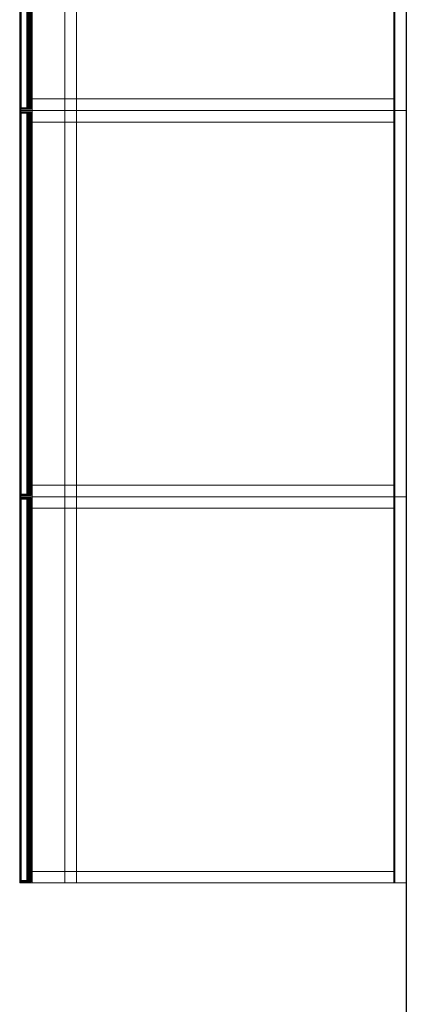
# Model space of a CAD drawing. Header units: metres. Extents: x 391.1 to 427.5, y 12.8 to 28.4.
# Tile 74 of 195: x 406.3 to 406.9, y 20.1 to 21.7. Entities that reach past the tile are written whole.
import ezdxf

# ---------------------------------------------------------------- set-up
doc = ezdxf.new("R2010")
doc.units = ezdxf.units.M
for name, color, linetype, lineweight in [('02_MOBILIARIO', 7, 'Continuous', 18), ('A-DETL-____-MBND', 7, 'Continuous', 18), ('A-WALL-____-MCUT', 7, 'Continuous', 25), ('A-WALL-____-OTLN', 7, 'Continuous', 25)]:
    doc.layers.add(name, color=color, linetype=linetype, lineweight=lineweight)

# ---------------------------------------------------------------- blocks, each defined once
blk = doc.blocks.new('Family - Taulells_PA-152075-03_ELEC_P0A')
at = {"layer": 'A-DETL-____-MBND', "color": 253, "true_color": 0xaaaaaa}
for p, q in [((0, 0.6), (0, 0)), ((0, 0), (0, 0.6)), ((0, 0), (0, 0.6)), ((0, 0.6), (0, 0.6)), ((0.0001, 0.6), (0, 0.6)), ((0.6, 0.6), (0, 0.6)), ((0.0001, 0.5967), (0, 0.5963)), ((0.0001, 0.5967), (0, 0.5963)), ((0, 0.5963), (0.0001, 0.5967)), ((0.0001, 0.5967), (0, 0.5963)), ((0.0001, 0), (0.0001, 0.6)), ((0.0003, 0.6), (0.0001, 0.6)), ((0.0003, 0.597), (0.0001, 0.5967)), ((0.0003, 0.597), (0.0001, 0.5967)), ((0.0001, 0.5967), (0.0003, 0.597)), ((0.0003, 0.597), (0.0001, 0.5967)), ((0.0001, 0.5967), (0.0001, 0.0033)), ((0.0001, 0.0033), (0.0001, 0.5967)), ((0.0003, 0), (0.0003, 0.6)), ((0.0005, 0.6), (0.0003, 0.6)), ((0.0005, 0.5973), (0.0003, 0.597)), ((0.0005, 0.5973), (0.0003, 0.597)), ((0.0003, 0.597), (0.0005, 0.5973)), ((0.0005, 0.5973), (0.0003, 0.597)), ((0.0003, 0.597), (0.0003, 0.003)), ((0.0003, 0.003), (0.0003, 0.597)), ((0.0005, 0), (0.0005, 0.6)), ((0.0007, 0.6), (0.0005, 0.6)), ((0.0007, 0.5975), (0.0005, 0.5973)), ((0.0005, 0.5973), (0.0007, 0.5975)), ((0.0006, 0.5974), (0.0005, 0.5973)), ((0.0006, 0.5974), (0.0005, 0.5973)), ((0.0005, 0.5973), (0.0005, 0.0027)), ((0.0005, 0.0027), (0.0005, 0.5973)), ((0.0007, 0.5975), (0.0006, 0.5974)), ((0.0007, 0.5975), (0.0006, 0.5974)), ((0.0007, 0.5973), (0.0006, 0.5974)), ((0.0006, 0.5974), (0.0007, 0.5973)), ((0.0007, 0), (0.0007, 0.6)), ((0.001, 0.6), (0.0007, 0.6)), ((0.001, 0.5977), (0.0007, 0.5975)), ((0.001, 0.5977), (0.0007, 0.5975)), ((0.0007, 0.5975), (0.001, 0.5977)), ((0.001, 0.5977), (0.0007, 0.5975)), ((0.018, 0.5975), (0.0007, 0.5975)), ((0.0007, 0.5975), (0.018, 0.5975)), ((0.001, 0.597), (0.0007, 0.5973)), ((0.0007, 0.5973), (0.0007, 0.0027)), ((0.018, 0.5973), (0.0007, 0.5973)), ((0.0007, 0.5973), (0.001, 0.597)), ((0.0007, 0.0027), (0.0007, 0.5973)), ((0.0007, 0.5973), (0.018, 0.5973)), ((0.001, 0), (0.001, 0.6)), ((0.0013, 0.6), (0.001, 0.6)), ((0.0013, 0.5979), (0.001, 0.5977)), ((0.0013, 0.5979), (0.001, 0.5977)), ((0.001, 0.5977), (0.0013, 0.5979)), ((0.0013, 0.5979), (0.001, 0.5977)), ((0.018, 0.5977), (0.001, 0.5977)), ((0.001, 0.5977), (0.018, 0.5977)), ((0.0013, 0.5967), (0.001, 0.597)), ((0.001, 0.597), (0.001, 0.003)), ((0.018, 0.597), (0.001, 0.597)), ((0.001, 0.597), (0.0013, 0.5967)), ((0.001, 0.003), (0.001, 0.597)), ((0.001, 0.597), (0.018, 0.597)), ((0.0013, 0), (0.0013, 0.6)), ((0.0017, 0.6), (0.0013, 0.6)), ((0.0017, 0.598), (0.0013, 0.5979)), ((0.0017, 0.598), (0.0013, 0.5979)), ((0.0013, 0.5979), (0.0017, 0.598)), ((0.0017, 0.598), (0.0013, 0.5979)), ((0.018, 0.5979), (0.0013, 0.5979)), ((0.0013, 0.5979), (0.018, 0.5979)), ((0.0017, 0.5963), (0.0013, 0.5967)), ((0.0013, 0.5967), (0.0013, 0.0033)), ((0.018, 0.5967), (0.0013, 0.5967)), ((0.0013, 0.5967), (0.0017, 0.5963)), ((0.0013, 0.0033), (0.0013, 0.5967)), ((0.0013, 0.5967), (0.018, 0.5967)), ((0.0017, 0), (0.0017, 0.6)), ((0.002, 0.6), (0.0017, 0.6)), ((0.018, 0.598), (0.0017, 0.598)), ((0.002, 0.598), (0.0017, 0.598)), ((0.002, 0.598), (0.0017, 0.598)), ((0.0017, 0.598), (0.002, 0.598)), ((0.002, 0.598), (0.0017, 0.598)), ((0.0017, 0.598), (0.018, 0.598)), ((0.6, 0.6), (0.002, 0.6)), ((0.002, 0.6), (0.002, 0)), ((0.018, 0.598), (0.002, 0.598)), ((0.002, 0.598), (0.018, 0.598)), ((0.018, 0.598), (0.002, 0.598)), ((0.002, 0.598), (0.018, 0.598)), ((0.0025, 0.002), (0.0025, 0.598)), ((0.0025, 0.598), (0.011, 0.598)), ((0.011, 0.598), (0.0025, 0.598)), ((0.0025, 0.598), (0.0025, 0.002)), ((0.0025, 0.598), (0.0025, 0.002)), ((0.0025, 0.598), (0.011, 0.598)), ((0.011, 0.598), (0.0025, 0.598)), ((0.0025, 0.598), (0.0025, 0.002)), ((0.011, 0.598), (0.011, 0.002)), ((0.011, 0.598), (0.0129, 0.598)), ((0.0129, 0.598), (0.011, 0.598)), ((0.011, 0.598), (0.011, 0.002)), ((0.011, 0.598), (0.011, 0.002)), ((0.011, 0.598), (0.0137, 0.598)), ((0.0137, 0.598), (0.011, 0.598)), ((0.011, 0.598), (0.011, 0.002)), ((0.0129, 0.598), (0.0129, 0.002)), ((0.0129, 0.598), (0.0145, 0.598)), ((0.0145, 0.598), (0.0129, 0.598)), ((0.0129, 0.598), (0.0129, 0.002)), ((0.0137, 0.598), (0.0137, 0.002)), ((0.0137, 0.598), (0.0159, 0.598)), ((0.0159, 0.598), (0.0137, 0.598)), ((0.0137, 0.598), (0.0137, 0.002)), ((0.0145, 0.598), (0.0145, 0.002)), ((0.0145, 0.598), (0.0156, 0.598)), ((0.0156, 0.598), (0.0145, 0.598)), ((0.0145, 0.598), (0.0145, 0.002)), ((0.0156, 0.598), (0.0156, 0.002)), ((0.0156, 0.598), (0.016, 0.598)), ((0.016, 0.598), (0.0156, 0.598)), ((0.0156, 0.598), (0.0156, 0.002)), ((0.0159, 0.598), (0.0159, 0.002)), ((0.0159, 0.598), (0.0175, 0.598)), ((0.0175, 0.598), (0.0159, 0.598)), ((0.0159, 0.598), (0.0159, 0.002)), ((0.016, 0.598), (0.016, 0.002)), ((0.016, 0.598), (0.016, 0.002)), ((0.0175, 0.598), (0.0175, 0.002)), ((0.0175, 0.598), (0.018, 0.598)), ((0.018, 0.598), (0.0175, 0.598)), ((0.0175, 0.598), (0.0175, 0.002)), ((0.018, 0.598), (0.018, 0.002)), ((0.018, 0.598), (0.018, 0.002)), ((0.018, 0.5979), (0.018, 0.598)), ((0.018, 0.598), (0.018, 0.598)), ((0.018, 0.002), (0.018, 0.598)), ((0.018, 0.598), (0.018, 0.5979)), ((0.018, 0.598), (0.018, 0.598)), ((0.018, 0.598), (0.018, 0.002)), ((0.018, 0.5977), (0.018, 0.5979)), ((0.018, 0.5979), (0.018, 0.5977)), ((0.018, 0.5975), (0.018, 0.5977)), ((0.018, 0.5977), (0.018, 0.5975)), ((0.018, 0.5973), (0.018, 0.5975)), ((0.018, 0.5975), (0.018, 0.5973)), ((0.018, 0.597), (0.018, 0.5973)), ((0.018, 0.5973), (0.018, 0.597)), ((0.018, 0.5967), (0.018, 0.597)), ((0.018, 0.597), (0.018, 0.5967)), ((0.018, 0.5963), (0.018, 0.5967)), ((0.018, 0.5967), (0.018, 0.5963)), ((0.0192, 0.6), (0.5808, 0.6)), ((0.0192, 0.582), (0.0192, 0.6)), ((0.5808, 0.6), (0.0192, 0.6)), ((0.0192, 0.6), (0.0192, 0.582)), ((0.0192, 0), (0.0192, 0.6)), ((0.0192, 0.6), (0.5808, 0.6)), ((0.5808, 0.6), (0.0192, 0.6)), ((0.0192, 0.6), (0.0192, 0)), ((0.07, 0), (0.07, 0.6)), ((0.07, 0.6), (0.088, 0.6)), ((0.07, 0.6), (0.07, 0)), ((0.088, 0.6), (0.07, 0.6)), ((0.088, 0.6), (0.088, 0)), ((0.088, 0), (0.088, 0.6)), ((0.5808, 0.6), (0.5808, 0.582)), ((0.5808, 0.582), (0.5808, 0.6)), ((0.5808, 0.6), (0.5808, 0)), ((0.5808, 0), (0.5808, 0.6)), ((0.582, 0), (0.582, 0.6)), ((0.582, 0.6), (0.6, 0.6)), ((0.582, 0.6), (0.582, 0)), ((0.6, 0.6), (0.582, 0.6)), ((0.6, 0.6), (0.6, 0)), ((0.6, 0), (0.6, 0.6)), ((0.6, 0), (0.6, 0.6)), ((0.6, 0), (0.6, 0.6)), ((0, 0.5963), (0, 0.0037)), ((0, 0.5963), (0, 0.596)), ((0, 0.5963), (0, 0.596)), ((0, 0.596), (0, 0.5963)), ((0, 0.5963), (0, 0.596)), ((0, 0.0037), (0, 0.5963)), ((0, 0.004), (0, 0.596)), ((0, 0.596), (0, 0.004)), ((0, 0.004), (0, 0.596)), ((0, 0.596), (0, 0.004)), ((0.002, 0.596), (0.0017, 0.5963)), ((0.0017, 0.5963), (0.0017, 0.0037)), ((0.018, 0.5963), (0.0017, 0.5963)), ((0.0017, 0.5963), (0.002, 0.596)), ((0.0017, 0.0037), (0.0017, 0.5963)), ((0.0017, 0.5963), (0.018, 0.5963)), ((0.018, 0.596), (0.002, 0.596)), ((0.002, 0.596), (0.002, 0.004)), ((0.002, 0.596), (0.018, 0.596)), ((0.002, 0.004), (0.002, 0.596)), ((0.018, 0.596), (0.018, 0.5963)), ((0.018, 0.5963), (0.018, 0.596)), ((0.018, 0.004), (0.018, 0.596)), ((0.018, 0.596), (0.018, 0.004)), ((0.5808, 0.582), (0.0192, 0.582)), ((0.0192, 0.582), (0.5808, 0.582)), ((0.0192, 0), (0.0192, 0.018)), ((0.0192, 0.018), (0.5808, 0.018)), ((0.5808, 0.018), (0.0192, 0.018)), ((0.0192, 0.018), (0.0192, 0)), ((0.5808, 0.018), (0.5808, 0)), ((0.5808, 0), (0.5808, 0.018)), ((0, 0.0037), (0, 0.004)), ((0, 0.004), (0, 0.0037)), ((0, 0.0037), (0, 0.004)), ((0, 0.004), (0, 0.0037)), ((0.0001, 0.0033), (0, 0.0037)), ((0, 0.0037), (0.0001, 0.0033)), ((0.0001, 0.0033), (0, 0.0037)), ((0, 0.0037), (0.0001, 0.0033)), ((0, 0), (0, 0)), ((0, 0), (0.0001, 0)), ((0, 0), (0.6, 0)), ((0.0003, 0.003), (0.0001, 0.0033)), ((0.0001, 0.0033), (0.0003, 0.003)), ((0.0003, 0.003), (0.0001, 0.0033)), ((0.0001, 0.0033), (0.0003, 0.003)), ((0.0005, 0.0027), (0.0003, 0.003)), ((0.0003, 0.003), (0.0005, 0.0027)), ((0.0005, 0.0027), (0.0003, 0.003)), ((0.0003, 0.003), (0.0005, 0.0027)), ((0.0003, 0), (0.0005, 0)), ((0.0006, 0.0026), (0.0005, 0.0027)), ((0.0005, 0.0027), (0.0007, 0.0025)), ((0.0007, 0.0025), (0.0005, 0.0027)), ((0.0005, 0.0027), (0.0006, 0.0026)), ((0.0005, 0), (0.0007, 0)), ((0.0006, 0.0026), (0.0007, 0.0027)), ((0.0006, 0.0026), (0.0007, 0.0027)), ((0.0007, 0.0025), (0.0006, 0.0026)), ((0.0006, 0.0026), (0.0007, 0.0025)), ((0.0007, 0.0027), (0.001, 0.003)), ((0.0007, 0.0027), (0.001, 0.003)), ((0.0007, 0.0027), (0.018, 0.0027)), ((0.018, 0.0027), (0.0007, 0.0027)), ((0.001, 0.0023), (0.0007, 0.0025)), ((0.0007, 0.0025), (0.001, 0.0023)), ((0.0007, 0.0025), (0.018, 0.0025)), ((0.001, 0.0023), (0.0007, 0.0025)), ((0.0007, 0.0025), (0.001, 0.0023)), ((0.018, 0.0025), (0.0007, 0.0025)), ((0.0007, 0), (0.001, 0)), ((0.001, 0.003), (0.0013, 0.0033)), ((0.001, 0.003), (0.0013, 0.0033)), ((0.001, 0.003), (0.018, 0.003)), ((0.018, 0.003), (0.001, 0.003)), ((0.0013, 0.0021), (0.001, 0.0023)), ((0.001, 0.0023), (0.0013, 0.0021)), ((0.001, 0.0023), (0.018, 0.0023)), ((0.0013, 0.0021), (0.001, 0.0023)), ((0.001, 0.0023), (0.0013, 0.0021)), ((0.018, 0.0023), (0.001, 0.0023)), ((0.001, 0), (0.0013, 0)), ((0.0013, 0.0033), (0.0017, 0.0037)), ((0.0013, 0.0033), (0.0017, 0.0037)), ((0.0013, 0.0033), (0.018, 0.0033)), ((0.018, 0.0033), (0.0013, 0.0033)), ((0.0017, 0.002), (0.0013, 0.0021)), ((0.0013, 0.0021), (0.0017, 0.002)), ((0.0013, 0.0021), (0.018, 0.0021)), ((0.0017, 0.002), (0.0013, 0.0021)), ((0.0013, 0.0021), (0.0017, 0.002)), ((0.018, 0.0021), (0.0013, 0.0021)), ((0.0013, 0), (0.0017, 0)), ((0.0017, 0.0037), (0.002, 0.004)), ((0.0017, 0.0037), (0.002, 0.004)), ((0.0017, 0.0037), (0.018, 0.0037)), ((0.018, 0.0037), (0.0017, 0.0037)), ((0.002, 0.002), (0.0017, 0.002)), ((0.0017, 0.002), (0.002, 0.002)), ((0.0017, 0.002), (0.018, 0.002)), ((0.002, 0.002), (0.0017, 0.002)), ((0.0017, 0.002), (0.002, 0.002)), ((0.018, 0.002), (0.0017, 0.002)), ((0.0017, 0), (0.002, 0)), ((0.002, 0.004), (0.018, 0.004)), ((0.018, 0.004), (0.002, 0.004)), ((0.002, 0.002), (0.018, 0.002)), ((0.018, 0.002), (0.002, 0.002)), ((0.002, 0.002), (0.018, 0.002)), ((0.018, 0.002), (0.002, 0.002)), ((0.002, 0), (0.6, 0)), ((0.011, 0.002), (0.0025, 0.002)), ((0.0025, 0.002), (0.011, 0.002)), ((0.011, 0.002), (0.0025, 0.002)), ((0.0025, 0.002), (0.011, 0.002)), ((0.0129, 0.002), (0.011, 0.002)), ((0.011, 0.002), (0.0129, 0.002)), ((0.0137, 0.002), (0.011, 0.002)), ((0.011, 0.002), (0.0137, 0.002)), ((0.0145, 0.002), (0.0129, 0.002)), ((0.0129, 0.002), (0.0145, 0.002)), ((0.0159, 0.002), (0.0137, 0.002)), ((0.0137, 0.002), (0.0159, 0.002)), ((0.0156, 0.002), (0.0145, 0.002)), ((0.0145, 0.002), (0.0156, 0.002)), ((0.016, 0.002), (0.0156, 0.002)), ((0.0156, 0.002), (0.016, 0.002)), ((0.0175, 0.002), (0.0159, 0.002)), ((0.0159, 0.002), (0.0175, 0.002)), ((0.018, 0.002), (0.0175, 0.002)), ((0.0175, 0.002), (0.018, 0.002)), ((0.018, 0.0037), (0.018, 0.004)), ((0.018, 0.004), (0.018, 0.0037)), ((0.018, 0.0033), (0.018, 0.0037)), ((0.018, 0.0037), (0.018, 0.0033)), ((0.018, 0.003), (0.018, 0.0033)), ((0.018, 0.0033), (0.018, 0.003)), ((0.018, 0.0027), (0.018, 0.003)), ((0.018, 0.003), (0.018, 0.0027)), ((0.018, 0.0025), (0.018, 0.0027)), ((0.018, 0.0027), (0.018, 0.0025)), ((0.018, 0.0023), (0.018, 0.0025)), ((0.018, 0.0025), (0.018, 0.0023)), ((0.018, 0.0021), (0.018, 0.0023)), ((0.018, 0.0023), (0.018, 0.0021)), ((0.018, 0.002), (0.018, 0.0021)), ((0.018, 0.0021), (0.018, 0.002)), ((0.018, 0.002), (0.018, 0.002)), ((0.018, 0.002), (0.018, 0.002)), ((0.5808, 0), (0.0192, 0)), ((0.0192, 0), (0.5808, 0)), ((0.5808, 0), (0.0192, 0)), ((0.088, 0), (0.07, 0)), ((0.07, 0), (0.088, 0)), ((0.6, 0), (0.582, 0)), ((0.582, 0), (0.6, 0)), ((0.0001, 0), (0.0003, 0)), ((0.0192, 0), (0.5808, 0))]:
    blk.add_line(p, q, dxfattribs=at)
blk = doc.blocks.new('Family - Evans PA-152290-03_ELEC_P0A')
at = {"layer": 'A-WALL-____-MCUT', "color": 253, "true_color": 0xaaaaaa}
blk.add_line((5.7985, 0.12), (1.7449, 0.12), dxfattribs=at)
at = {"layer": 'A-WALL-____-OTLN', "color": 253, "true_color": 0xaaaaaa}
blk.add_line((5.7985, 0.12), (0, 0.12), dxfattribs=at)
blk = doc.blocks.new('Family - Taulells_PA-152457-03_ELEC_P0A')
at = {"layer": 'A-DETL-____-MBND', "color": 253, "true_color": 0xaaaaaa}
for p, q in [((0, 0.6), (0, 0)), ((0, 0), (0, 0.6)), ((0, 0), (0, 0.6)), ((0, 0.6), (0, 0.6)), ((0.0001, 0.6), (0, 0.6)), ((0.6, 0.6), (0, 0.6)), ((0, 0.5963), (0.0001, 0.5967)), ((0.0001, 0.5967), (0, 0.5963)), ((0.0001, 0.5967), (0, 0.5963)), ((0.0001, 0.5967), (0, 0.5963)), ((0.0001, 0), (0.0001, 0.6)), ((0.0003, 0.6), (0.0001, 0.6)), ((0.0001, 0.5967), (0.0003, 0.597)), ((0.0003, 0.597), (0.0001, 0.5967)), ((0.0003, 0.597), (0.0001, 0.5967)), ((0.0003, 0.597), (0.0001, 0.5967)), ((0.0001, 0.0033), (0.0001, 0.5967)), ((0.0001, 0.5967), (0.0001, 0.0033)), ((0.0003, 0), (0.0003, 0.6)), ((0.0005, 0.6), (0.0003, 0.6)), ((0.0003, 0.597), (0.0005, 0.5973)), ((0.0005, 0.5973), (0.0003, 0.597)), ((0.0005, 0.5973), (0.0003, 0.597)), ((0.0005, 0.5973), (0.0003, 0.597)), ((0.0003, 0.003), (0.0003, 0.597)), ((0.0003, 0.597), (0.0003, 0.003)), ((0.0005, 0), (0.0005, 0.6)), ((0.0007, 0.6), (0.0005, 0.6)), ((0.0005, 0.5973), (0.0007, 0.5975)), ((0.0007, 0.5975), (0.0005, 0.5973)), ((0.0006, 0.5974), (0.0005, 0.5973)), ((0.0006, 0.5974), (0.0005, 0.5973)), ((0.0005, 0.0027), (0.0005, 0.5973)), ((0.0005, 0.5973), (0.0005, 0.0027)), ((0.0007, 0.5975), (0.0006, 0.5974)), ((0.0007, 0.5975), (0.0006, 0.5974)), ((0.0006, 0.5974), (0.0007, 0.5973)), ((0.0007, 0.5973), (0.0006, 0.5974)), ((0.0007, 0), (0.0007, 0.6)), ((0.001, 0.6), (0.0007, 0.6)), ((0.0007, 0.5975), (0.001, 0.5977)), ((0.001, 0.5977), (0.0007, 0.5975)), ((0.001, 0.5977), (0.0007, 0.5975)), ((0.001, 0.5977), (0.0007, 0.5975)), ((0.0007, 0.5975), (0.018, 0.5975)), ((0.018, 0.5975), (0.0007, 0.5975)), ((0.0007, 0.5973), (0.001, 0.597)), ((0.0007, 0.0027), (0.0007, 0.5973)), ((0.0007, 0.5973), (0.018, 0.5973)), ((0.001, 0.597), (0.0007, 0.5973)), ((0.0007, 0.5973), (0.0007, 0.0027)), ((0.018, 0.5973), (0.0007, 0.5973)), ((0.001, 0), (0.001, 0.6)), ((0.0013, 0.6), (0.001, 0.6)), ((0.001, 0.5977), (0.0013, 0.5979)), ((0.0013, 0.5979), (0.001, 0.5977)), ((0.0013, 0.5979), (0.001, 0.5977)), ((0.0013, 0.5979), (0.001, 0.5977)), ((0.001, 0.5977), (0.018, 0.5977)), ((0.018, 0.5977), (0.001, 0.5977)), ((0.001, 0.597), (0.0013, 0.5967)), ((0.001, 0.003), (0.001, 0.597)), ((0.001, 0.597), (0.018, 0.597)), ((0.0013, 0.5967), (0.001, 0.597)), ((0.001, 0.597), (0.001, 0.003)), ((0.018, 0.597), (0.001, 0.597)), ((0.0013, 0), (0.0013, 0.6)), ((0.0017, 0.6), (0.0013, 0.6)), ((0.0013, 0.5979), (0.0017, 0.598)), ((0.0017, 0.598), (0.0013, 0.5979)), ((0.0017, 0.598), (0.0013, 0.5979)), ((0.0017, 0.598), (0.0013, 0.5979)), ((0.0013, 0.5979), (0.018, 0.5979)), ((0.018, 0.5979), (0.0013, 0.5979)), ((0.0013, 0.5967), (0.0017, 0.5963)), ((0.0013, 0.0033), (0.0013, 0.5967)), ((0.0013, 0.5967), (0.018, 0.5967)), ((0.0017, 0.5963), (0.0013, 0.5967)), ((0.0013, 0.5967), (0.0013, 0.0033)), ((0.018, 0.5967), (0.0013, 0.5967)), ((0.0017, 0), (0.0017, 0.6)), ((0.002, 0.6), (0.0017, 0.6)), ((0.0017, 0.598), (0.002, 0.598)), ((0.002, 0.598), (0.0017, 0.598)), ((0.0017, 0.598), (0.018, 0.598)), ((0.018, 0.598), (0.0017, 0.598)), ((0.002, 0.598), (0.0017, 0.598)), ((0.002, 0.598), (0.0017, 0.598)), ((0.6, 0.6), (0.002, 0.6)), ((0.002, 0.6), (0.002, 0)), ((0.018, 0.598), (0.002, 0.598)), ((0.002, 0.598), (0.018, 0.598)), ((0.018, 0.598), (0.002, 0.598)), ((0.002, 0.598), (0.018, 0.598)), ((0.0025, 0.002), (0.0025, 0.598)), ((0.0025, 0.598), (0.011, 0.598)), ((0.011, 0.598), (0.0025, 0.598)), ((0.0025, 0.598), (0.0025, 0.002)), ((0.0025, 0.598), (0.0025, 0.002)), ((0.0025, 0.598), (0.011, 0.598)), ((0.011, 0.598), (0.0025, 0.598)), ((0.0025, 0.598), (0.0025, 0.002)), ((0.011, 0.598), (0.011, 0.002)), ((0.011, 0.598), (0.0129, 0.598)), ((0.0129, 0.598), (0.011, 0.598)), ((0.011, 0.598), (0.011, 0.002)), ((0.011, 0.598), (0.011, 0.002)), ((0.011, 0.598), (0.0137, 0.598)), ((0.0137, 0.598), (0.011, 0.598)), ((0.011, 0.598), (0.011, 0.002)), ((0.0129, 0.598), (0.0129, 0.002)), ((0.0129, 0.598), (0.0145, 0.598)), ((0.0145, 0.598), (0.0129, 0.598)), ((0.0129, 0.598), (0.0129, 0.002)), ((0.0137, 0.598), (0.0137, 0.002)), ((0.0137, 0.598), (0.0159, 0.598)), ((0.0159, 0.598), (0.0137, 0.598)), ((0.0137, 0.598), (0.0137, 0.002)), ((0.0145, 0.598), (0.0145, 0.002)), ((0.0145, 0.598), (0.0156, 0.598)), ((0.0156, 0.598), (0.0145, 0.598)), ((0.0145, 0.598), (0.0145, 0.002)), ((0.0156, 0.598), (0.0156, 0.002)), ((0.0156, 0.598), (0.016, 0.598)), ((0.016, 0.598), (0.0156, 0.598)), ((0.0156, 0.598), (0.0156, 0.002)), ((0.0159, 0.598), (0.0159, 0.002)), ((0.0159, 0.598), (0.0175, 0.598)), ((0.0175, 0.598), (0.0159, 0.598)), ((0.0159, 0.598), (0.0159, 0.002)), ((0.016, 0.598), (0.016, 0.002)), ((0.016, 0.598), (0.016, 0.002)), ((0.0175, 0.598), (0.0175, 0.002)), ((0.0175, 0.598), (0.018, 0.598)), ((0.018, 0.598), (0.0175, 0.598)), ((0.0175, 0.598), (0.0175, 0.002)), ((0.018, 0.598), (0.018, 0.002)), ((0.018, 0.598), (0.018, 0.002)), ((0.018, 0.598), (0.018, 0.5979)), ((0.018, 0.598), (0.018, 0.598)), ((0.018, 0.598), (0.018, 0.002)), ((0.018, 0.5979), (0.018, 0.598)), ((0.018, 0.598), (0.018, 0.598)), ((0.018, 0.002), (0.018, 0.598)), ((0.018, 0.5979), (0.018, 0.5977)), ((0.018, 0.5977), (0.018, 0.5979)), ((0.018, 0.5977), (0.018, 0.5975)), ((0.018, 0.5975), (0.018, 0.5977)), ((0.018, 0.5975), (0.018, 0.5973)), ((0.018, 0.5973), (0.018, 0.5975)), ((0.018, 0.5973), (0.018, 0.597)), ((0.018, 0.597), (0.018, 0.5973)), ((0.018, 0.597), (0.018, 0.5967)), ((0.018, 0.5967), (0.018, 0.597)), ((0.018, 0.5967), (0.018, 0.5963)), ((0.018, 0.5963), (0.018, 0.5967)), ((0.0192, 0.6), (0.5808, 0.6)), ((0.0192, 0.582), (0.0192, 0.6)), ((0.5808, 0.6), (0.0192, 0.6)), ((0.0192, 0.6), (0.0192, 0.582)), ((0.0192, 0), (0.0192, 0.6)), ((0.0192, 0.6), (0.5808, 0.6)), ((0.5808, 0.6), (0.0192, 0.6)), ((0.0192, 0.6), (0.0192, 0)), ((0.07, 0), (0.07, 0.6)), ((0.07, 0.6), (0.088, 0.6)), ((0.07, 0.6), (0.07, 0)), ((0.088, 0.6), (0.07, 0.6)), ((0.088, 0.6), (0.088, 0)), ((0.088, 0), (0.088, 0.6)), ((0.5808, 0.6), (0.5808, 0.582)), ((0.5808, 0.582), (0.5808, 0.6)), ((0.5808, 0.6), (0.5808, 0)), ((0.5808, 0), (0.5808, 0.6)), ((0.582, 0), (0.582, 0.6)), ((0.582, 0.6), (0.6, 0.6)), ((0.582, 0.6), (0.582, 0)), ((0.6, 0.6), (0.582, 0.6)), ((0.6, 0.6), (0.6, 0)), ((0.6, 0), (0.6, 0.6)), ((0.6, 0), (0.6, 0.6)), ((0.6, 0), (0.6, 0.6)), ((0, 0.596), (0, 0.5963)), ((0, 0.5963), (0, 0.596)), ((0, 0.0037), (0, 0.5963)), ((0, 0.5963), (0, 0.0037)), ((0, 0.5963), (0, 0.596)), ((0, 0.5963), (0, 0.596)), ((0, 0.004), (0, 0.596)), ((0, 0.596), (0, 0.004)), ((0, 0.004), (0, 0.596)), ((0, 0.596), (0, 0.004)), ((0.0017, 0.5963), (0.002, 0.596)), ((0.0017, 0.0037), (0.0017, 0.5963)), ((0.0017, 0.5963), (0.018, 0.5963)), ((0.002, 0.596), (0.0017, 0.5963)), ((0.0017, 0.5963), (0.0017, 0.0037)), ((0.018, 0.5963), (0.0017, 0.5963)), ((0.002, 0.596), (0.018, 0.596)), ((0.002, 0.004), (0.002, 0.596)), ((0.018, 0.596), (0.002, 0.596)), ((0.002, 0.596), (0.002, 0.004)), ((0.018, 0.5963), (0.018, 0.596)), ((0.018, 0.596), (0.018, 0.5963)), ((0.018, 0.596), (0.018, 0.004)), ((0.018, 0.004), (0.018, 0.596)), ((0.5808, 0.582), (0.0192, 0.582)), ((0.0192, 0.582), (0.5808, 0.582)), ((0.0192, 0), (0.0192, 0.018)), ((0.0192, 0.018), (0.5808, 0.018)), ((0.5808, 0.018), (0.0192, 0.018)), ((0.0192, 0.018), (0.0192, 0)), ((0.5808, 0.018), (0.5808, 0)), ((0.5808, 0), (0.5808, 0.018)), ((0, 0.0037), (0, 0.004)), ((0, 0.004), (0, 0.0037)), ((0, 0.0037), (0, 0.004)), ((0, 0.004), (0, 0.0037)), ((0.0001, 0.0033), (0, 0.0037)), ((0, 0.0037), (0.0001, 0.0033)), ((0.0001, 0.0033), (0, 0.0037)), ((0, 0.0037), (0.0001, 0.0033)), ((0, 0), (0, 0)), ((0, 0), (0.0001, 0)), ((0, 0), (0.6, 0)), ((0.0003, 0.003), (0.0001, 0.0033)), ((0.0001, 0.0033), (0.0003, 0.003)), ((0.0003, 0.003), (0.0001, 0.0033)), ((0.0001, 0.0033), (0.0003, 0.003)), ((0.0005, 0.0027), (0.0003, 0.003)), ((0.0003, 0.003), (0.0005, 0.0027)), ((0.0005, 0.0027), (0.0003, 0.003)), ((0.0003, 0.003), (0.0005, 0.0027)), ((0.0003, 0), (0.0005, 0)), ((0.0007, 0.0025), (0.0005, 0.0027)), ((0.0005, 0.0027), (0.0006, 0.0026)), ((0.0006, 0.0026), (0.0005, 0.0027)), ((0.0005, 0.0027), (0.0007, 0.0025)), ((0.0005, 0), (0.0007, 0)), ((0.0006, 0.0026), (0.0007, 0.0027)), ((0.0006, 0.0026), (0.0007, 0.0027)), ((0.0006, 0.0026), (0.0007, 0.0025)), ((0.0007, 0.0025), (0.0006, 0.0026)), ((0.0007, 0.0027), (0.001, 0.003)), ((0.0007, 0.0027), (0.001, 0.003)), ((0.018, 0.0027), (0.0007, 0.0027)), ((0.0007, 0.0027), (0.018, 0.0027)), ((0.001, 0.0023), (0.0007, 0.0025)), ((0.0007, 0.0025), (0.001, 0.0023)), ((0.018, 0.0025), (0.0007, 0.0025)), ((0.001, 0.0023), (0.0007, 0.0025)), ((0.0007, 0.0025), (0.001, 0.0023)), ((0.0007, 0.0025), (0.018, 0.0025)), ((0.0007, 0), (0.001, 0)), ((0.001, 0.003), (0.0013, 0.0033)), ((0.001, 0.003), (0.0013, 0.0033)), ((0.018, 0.003), (0.001, 0.003)), ((0.001, 0.003), (0.018, 0.003)), ((0.0013, 0.0021), (0.001, 0.0023)), ((0.001, 0.0023), (0.0013, 0.0021)), ((0.018, 0.0023), (0.001, 0.0023)), ((0.0013, 0.0021), (0.001, 0.0023)), ((0.001, 0.0023), (0.0013, 0.0021)), ((0.001, 0.0023), (0.018, 0.0023)), ((0.001, 0), (0.0013, 0)), ((0.0013, 0.0033), (0.0017, 0.0037)), ((0.0013, 0.0033), (0.0017, 0.0037)), ((0.018, 0.0033), (0.0013, 0.0033)), ((0.0013, 0.0033), (0.018, 0.0033)), ((0.0017, 0.002), (0.0013, 0.0021)), ((0.0013, 0.0021), (0.0017, 0.002)), ((0.018, 0.0021), (0.0013, 0.0021)), ((0.0017, 0.002), (0.0013, 0.0021)), ((0.0013, 0.0021), (0.0017, 0.002)), ((0.0013, 0.0021), (0.018, 0.0021)), ((0.0013, 0), (0.0017, 0)), ((0.0017, 0.0037), (0.002, 0.004)), ((0.0017, 0.0037), (0.002, 0.004)), ((0.018, 0.0037), (0.0017, 0.0037)), ((0.0017, 0.0037), (0.018, 0.0037)), ((0.002, 0.002), (0.0017, 0.002)), ((0.0017, 0.002), (0.002, 0.002)), ((0.018, 0.002), (0.0017, 0.002)), ((0.002, 0.002), (0.0017, 0.002)), ((0.0017, 0.002), (0.002, 0.002)), ((0.0017, 0.002), (0.018, 0.002)), ((0.0017, 0), (0.002, 0)), ((0.018, 0.004), (0.002, 0.004)), ((0.002, 0.004), (0.018, 0.004)), ((0.002, 0.002), (0.018, 0.002)), ((0.018, 0.002), (0.002, 0.002)), ((0.002, 0.002), (0.018, 0.002)), ((0.018, 0.002), (0.002, 0.002)), ((0.002, 0), (0.6, 0)), ((0.011, 0.002), (0.0025, 0.002)), ((0.0025, 0.002), (0.011, 0.002)), ((0.011, 0.002), (0.0025, 0.002)), ((0.0025, 0.002), (0.011, 0.002)), ((0.0129, 0.002), (0.011, 0.002)), ((0.011, 0.002), (0.0129, 0.002)), ((0.0137, 0.002), (0.011, 0.002)), ((0.011, 0.002), (0.0137, 0.002)), ((0.0145, 0.002), (0.0129, 0.002)), ((0.0129, 0.002), (0.0145, 0.002)), ((0.0159, 0.002), (0.0137, 0.002)), ((0.0137, 0.002), (0.0159, 0.002)), ((0.0156, 0.002), (0.0145, 0.002)), ((0.0145, 0.002), (0.0156, 0.002)), ((0.016, 0.002), (0.0156, 0.002)), ((0.0156, 0.002), (0.016, 0.002)), ((0.0175, 0.002), (0.0159, 0.002)), ((0.0159, 0.002), (0.0175, 0.002)), ((0.018, 0.002), (0.0175, 0.002)), ((0.0175, 0.002), (0.018, 0.002)), ((0.018, 0.004), (0.018, 0.0037)), ((0.018, 0.0037), (0.018, 0.004)), ((0.018, 0.0037), (0.018, 0.0033)), ((0.018, 0.0033), (0.018, 0.0037)), ((0.018, 0.0033), (0.018, 0.003)), ((0.018, 0.003), (0.018, 0.0033)), ((0.018, 0.003), (0.018, 0.0027)), ((0.018, 0.0027), (0.018, 0.003)), ((0.018, 0.0027), (0.018, 0.0025)), ((0.018, 0.0025), (0.018, 0.0027)), ((0.018, 0.0025), (0.018, 0.0023)), ((0.018, 0.0023), (0.018, 0.0025)), ((0.018, 0.0023), (0.018, 0.0021)), ((0.018, 0.0021), (0.018, 0.0023)), ((0.018, 0.0021), (0.018, 0.002)), ((0.018, 0.002), (0.018, 0.0021)), ((0.018, 0.002), (0.018, 0.002)), ((0.018, 0.002), (0.018, 0.002)), ((0.5808, 0), (0.0192, 0)), ((0.0192, 0), (0.5808, 0)), ((0.5808, 0), (0.0192, 0)), ((0.088, 0), (0.07, 0)), ((0.07, 0), (0.088, 0)), ((0.6, 0), (0.582, 0)), ((0.582, 0), (0.6, 0)), ((0.0001, 0), (0.0003, 0)), ((0.0192, 0), (0.5808, 0))]:
    blk.add_line(p, q, dxfattribs=at)
blk = doc.blocks.new('Family - Taulells_PA-152465-03_ELEC_P0A')
at = {"layer": 'A-DETL-____-MBND', "color": 253, "true_color": 0xaaaaaa}
for p, q in [((0, 0.6), (0, 0)), ((0, 0), (0, 0.6)), ((0, 0), (0, 0.6)), ((0, 0.6), (0, 0.6)), ((0.0001, 0.6), (0, 0.6)), ((0.6, 0.6), (0, 0.6)), ((0.0001, 0.5967), (0, 0.5963)), ((0.0001, 0.5967), (0, 0.5963)), ((0, 0.5963), (0.0001, 0.5967)), ((0.0001, 0.5967), (0, 0.5963)), ((0.0001, 0), (0.0001, 0.6)), ((0.0003, 0.6), (0.0001, 0.6)), ((0.0003, 0.597), (0.0001, 0.5967)), ((0.0003, 0.597), (0.0001, 0.5967)), ((0.0001, 0.5967), (0.0003, 0.597)), ((0.0003, 0.597), (0.0001, 0.5967)), ((0.0001, 0.5967), (0.0001, 0.0033)), ((0.0001, 0.0033), (0.0001, 0.5967)), ((0.0003, 0), (0.0003, 0.6)), ((0.0005, 0.6), (0.0003, 0.6)), ((0.0005, 0.5973), (0.0003, 0.597)), ((0.0005, 0.5973), (0.0003, 0.597)), ((0.0003, 0.597), (0.0005, 0.5973)), ((0.0005, 0.5973), (0.0003, 0.597)), ((0.0003, 0.597), (0.0003, 0.003)), ((0.0003, 0.003), (0.0003, 0.597)), ((0.0005, 0), (0.0005, 0.6)), ((0.0007, 0.6), (0.0005, 0.6)), ((0.0007, 0.5975), (0.0005, 0.5973)), ((0.0005, 0.5973), (0.0007, 0.5975)), ((0.0006, 0.5974), (0.0005, 0.5973)), ((0.0006, 0.5974), (0.0005, 0.5973)), ((0.0005, 0.5973), (0.0005, 0.0027)), ((0.0005, 0.0027), (0.0005, 0.5973)), ((0.0007, 0.5975), (0.0006, 0.5974)), ((0.0007, 0.5975), (0.0006, 0.5974)), ((0.0007, 0.5973), (0.0006, 0.5974)), ((0.0006, 0.5974), (0.0007, 0.5973)), ((0.0007, 0), (0.0007, 0.6)), ((0.001, 0.6), (0.0007, 0.6)), ((0.001, 0.5977), (0.0007, 0.5975)), ((0.001, 0.5977), (0.0007, 0.5975)), ((0.0007, 0.5975), (0.001, 0.5977)), ((0.001, 0.5977), (0.0007, 0.5975)), ((0.018, 0.5975), (0.0007, 0.5975)), ((0.0007, 0.5975), (0.018, 0.5975)), ((0.001, 0.597), (0.0007, 0.5973)), ((0.0007, 0.5973), (0.0007, 0.0027)), ((0.018, 0.5973), (0.0007, 0.5973)), ((0.0007, 0.5973), (0.001, 0.597)), ((0.0007, 0.0027), (0.0007, 0.5973)), ((0.0007, 0.5973), (0.018, 0.5973)), ((0.001, 0), (0.001, 0.6)), ((0.0013, 0.6), (0.001, 0.6)), ((0.0013, 0.5979), (0.001, 0.5977)), ((0.0013, 0.5979), (0.001, 0.5977)), ((0.001, 0.5977), (0.0013, 0.5979)), ((0.0013, 0.5979), (0.001, 0.5977)), ((0.018, 0.5977), (0.001, 0.5977)), ((0.001, 0.5977), (0.018, 0.5977)), ((0.0013, 0.5967), (0.001, 0.597)), ((0.001, 0.597), (0.001, 0.003)), ((0.018, 0.597), (0.001, 0.597)), ((0.001, 0.597), (0.0013, 0.5967)), ((0.001, 0.003), (0.001, 0.597)), ((0.001, 0.597), (0.018, 0.597)), ((0.0013, 0), (0.0013, 0.6)), ((0.0017, 0.6), (0.0013, 0.6)), ((0.0017, 0.598), (0.0013, 0.5979)), ((0.0017, 0.598), (0.0013, 0.5979)), ((0.0013, 0.5979), (0.0017, 0.598)), ((0.0017, 0.598), (0.0013, 0.5979)), ((0.018, 0.5979), (0.0013, 0.5979)), ((0.0013, 0.5979), (0.018, 0.5979)), ((0.0017, 0.5963), (0.0013, 0.5967)), ((0.0013, 0.5967), (0.0013, 0.0033)), ((0.018, 0.5967), (0.0013, 0.5967)), ((0.0013, 0.5967), (0.0017, 0.5963)), ((0.0013, 0.0033), (0.0013, 0.5967)), ((0.0013, 0.5967), (0.018, 0.5967)), ((0.0017, 0), (0.0017, 0.6)), ((0.002, 0.6), (0.0017, 0.6)), ((0.018, 0.598), (0.0017, 0.598)), ((0.002, 0.598), (0.0017, 0.598)), ((0.002, 0.598), (0.0017, 0.598)), ((0.0017, 0.598), (0.002, 0.598)), ((0.002, 0.598), (0.0017, 0.598)), ((0.0017, 0.598), (0.018, 0.598)), ((0.6, 0.6), (0.002, 0.6)), ((0.002, 0.6), (0.002, 0)), ((0.018, 0.598), (0.002, 0.598)), ((0.002, 0.598), (0.018, 0.598)), ((0.018, 0.598), (0.002, 0.598)), ((0.002, 0.598), (0.018, 0.598)), ((0.0025, 0.002), (0.0025, 0.598)), ((0.0025, 0.598), (0.011, 0.598)), ((0.011, 0.598), (0.0025, 0.598)), ((0.0025, 0.598), (0.0025, 0.002)), ((0.0025, 0.598), (0.0025, 0.002)), ((0.0025, 0.598), (0.011, 0.598)), ((0.011, 0.598), (0.0025, 0.598)), ((0.0025, 0.598), (0.0025, 0.002)), ((0.011, 0.598), (0.011, 0.002)), ((0.011, 0.598), (0.0129, 0.598)), ((0.0129, 0.598), (0.011, 0.598)), ((0.011, 0.598), (0.011, 0.002)), ((0.011, 0.598), (0.011, 0.002)), ((0.011, 0.598), (0.0137, 0.598)), ((0.0137, 0.598), (0.011, 0.598)), ((0.011, 0.598), (0.011, 0.002)), ((0.0129, 0.598), (0.0129, 0.002)), ((0.0129, 0.598), (0.0145, 0.598)), ((0.0145, 0.598), (0.0129, 0.598)), ((0.0129, 0.598), (0.0129, 0.002)), ((0.0137, 0.598), (0.0137, 0.002)), ((0.0137, 0.598), (0.0159, 0.598)), ((0.0159, 0.598), (0.0137, 0.598)), ((0.0137, 0.598), (0.0137, 0.002)), ((0.0145, 0.598), (0.0145, 0.002)), ((0.0145, 0.598), (0.0156, 0.598)), ((0.0156, 0.598), (0.0145, 0.598)), ((0.0145, 0.598), (0.0145, 0.002)), ((0.0156, 0.598), (0.0156, 0.002)), ((0.0156, 0.598), (0.016, 0.598)), ((0.016, 0.598), (0.0156, 0.598)), ((0.0156, 0.598), (0.0156, 0.002)), ((0.0159, 0.598), (0.0159, 0.002)), ((0.0159, 0.598), (0.0175, 0.598)), ((0.0175, 0.598), (0.0159, 0.598)), ((0.0159, 0.598), (0.0159, 0.002)), ((0.016, 0.598), (0.016, 0.002)), ((0.016, 0.598), (0.016, 0.002)), ((0.0175, 0.598), (0.0175, 0.002)), ((0.0175, 0.598), (0.018, 0.598)), ((0.018, 0.598), (0.0175, 0.598)), ((0.0175, 0.598), (0.0175, 0.002)), ((0.018, 0.5979), (0.018, 0.598)), ((0.018, 0.598), (0.018, 0.598)), ((0.018, 0.002), (0.018, 0.598)), ((0.018, 0.598), (0.018, 0.002)), ((0.018, 0.598), (0.018, 0.002)), ((0.018, 0.598), (0.018, 0.5979)), ((0.018, 0.598), (0.018, 0.598)), ((0.018, 0.598), (0.018, 0.002)), ((0.018, 0.5977), (0.018, 0.5979)), ((0.018, 0.5979), (0.018, 0.5977)), ((0.018, 0.5975), (0.018, 0.5977)), ((0.018, 0.5977), (0.018, 0.5975)), ((0.018, 0.5973), (0.018, 0.5975)), ((0.018, 0.5975), (0.018, 0.5973)), ((0.018, 0.597), (0.018, 0.5973)), ((0.018, 0.5973), (0.018, 0.597)), ((0.018, 0.5967), (0.018, 0.597)), ((0.018, 0.597), (0.018, 0.5967)), ((0.018, 0.5963), (0.018, 0.5967)), ((0.018, 0.5967), (0.018, 0.5963)), ((0.0192, 0), (0.0192, 0.6)), ((0.0192, 0.6), (0.5808, 0.6)), ((0.5808, 0.6), (0.0192, 0.6)), ((0.0192, 0.6), (0.0192, 0)), ((0.0192, 0.6), (0.5808, 0.6)), ((0.0192, 0.582), (0.0192, 0.6)), ((0.5808, 0.6), (0.0192, 0.6)), ((0.0192, 0.6), (0.0192, 0.582)), ((0.07, 0), (0.07, 0.6)), ((0.07, 0.6), (0.088, 0.6)), ((0.07, 0.6), (0.07, 0)), ((0.088, 0.6), (0.07, 0.6)), ((0.088, 0.6), (0.088, 0)), ((0.088, 0), (0.088, 0.6)), ((0.5808, 0.6), (0.5808, 0)), ((0.5808, 0), (0.5808, 0.6)), ((0.5808, 0.6), (0.5808, 0.582)), ((0.5808, 0.582), (0.5808, 0.6)), ((0.582, 0), (0.582, 0.6)), ((0.582, 0.6), (0.6, 0.6)), ((0.582, 0.6), (0.582, 0)), ((0.6, 0.6), (0.582, 0.6)), ((0.6, 0), (0.6, 0.6)), ((0.6, 0), (0.6, 0.6)), ((0.6, 0.6), (0.6, 0)), ((0.6, 0), (0.6, 0.6)), ((0, 0.5963), (0, 0.0037)), ((0, 0.5963), (0, 0.596)), ((0, 0.5963), (0, 0.596)), ((0, 0.596), (0, 0.5963)), ((0, 0.5963), (0, 0.596)), ((0, 0.0037), (0, 0.5963)), ((0, 0.004), (0, 0.596)), ((0, 0.596), (0, 0.004)), ((0, 0.004), (0, 0.596)), ((0, 0.596), (0, 0.004)), ((0.002, 0.596), (0.0017, 0.5963)), ((0.0017, 0.5963), (0.0017, 0.0037)), ((0.018, 0.5963), (0.0017, 0.5963)), ((0.0017, 0.5963), (0.002, 0.596)), ((0.0017, 0.0037), (0.0017, 0.5963)), ((0.0017, 0.5963), (0.018, 0.5963)), ((0.018, 0.596), (0.002, 0.596)), ((0.002, 0.596), (0.002, 0.004)), ((0.002, 0.596), (0.018, 0.596)), ((0.002, 0.004), (0.002, 0.596)), ((0.018, 0.596), (0.018, 0.5963)), ((0.018, 0.5963), (0.018, 0.596)), ((0.018, 0.004), (0.018, 0.596)), ((0.018, 0.596), (0.018, 0.004)), ((0.5808, 0.582), (0.0192, 0.582)), ((0.0192, 0.582), (0.5808, 0.582)), ((0.0192, 0), (0.0192, 0.018)), ((0.0192, 0.018), (0.5808, 0.018)), ((0.5808, 0.018), (0.0192, 0.018)), ((0.0192, 0.018), (0.0192, 0)), ((0.5808, 0.018), (0.5808, 0)), ((0.5808, 0), (0.5808, 0.018)), ((0, 0.0037), (0, 0.004)), ((0, 0.004), (0, 0.0037)), ((0, 0.0037), (0, 0.004)), ((0, 0.004), (0, 0.0037)), ((0.0001, 0.0033), (0, 0.0037)), ((0, 0.0037), (0.0001, 0.0033)), ((0.0001, 0.0033), (0, 0.0037)), ((0, 0.0037), (0.0001, 0.0033)), ((0, 0), (0, 0)), ((0, 0), (0.0001, 0)), ((0, 0), (0.6, 0)), ((0.0003, 0.003), (0.0001, 0.0033)), ((0.0001, 0.0033), (0.0003, 0.003)), ((0.0003, 0.003), (0.0001, 0.0033)), ((0.0001, 0.0033), (0.0003, 0.003)), ((0.0005, 0.0027), (0.0003, 0.003)), ((0.0003, 0.003), (0.0005, 0.0027)), ((0.0005, 0.0027), (0.0003, 0.003)), ((0.0003, 0.003), (0.0005, 0.0027)), ((0.0003, 0), (0.0005, 0)), ((0.0006, 0.0026), (0.0005, 0.0027)), ((0.0005, 0.0027), (0.0007, 0.0025)), ((0.0007, 0.0025), (0.0005, 0.0027)), ((0.0005, 0.0027), (0.0006, 0.0026)), ((0.0005, 0), (0.0007, 0)), ((0.0006, 0.0026), (0.0007, 0.0027)), ((0.0006, 0.0026), (0.0007, 0.0027)), ((0.0007, 0.0025), (0.0006, 0.0026)), ((0.0006, 0.0026), (0.0007, 0.0025)), ((0.0007, 0.0027), (0.001, 0.003)), ((0.0007, 0.0027), (0.001, 0.003)), ((0.0007, 0.0027), (0.018, 0.0027)), ((0.018, 0.0027), (0.0007, 0.0027)), ((0.001, 0.0023), (0.0007, 0.0025)), ((0.0007, 0.0025), (0.001, 0.0023)), ((0.0007, 0.0025), (0.018, 0.0025)), ((0.001, 0.0023), (0.0007, 0.0025)), ((0.0007, 0.0025), (0.001, 0.0023)), ((0.018, 0.0025), (0.0007, 0.0025)), ((0.0007, 0), (0.001, 0)), ((0.001, 0.003), (0.0013, 0.0033)), ((0.001, 0.003), (0.0013, 0.0033)), ((0.001, 0.003), (0.018, 0.003)), ((0.018, 0.003), (0.001, 0.003)), ((0.0013, 0.0021), (0.001, 0.0023)), ((0.001, 0.0023), (0.0013, 0.0021)), ((0.001, 0.0023), (0.018, 0.0023)), ((0.0013, 0.0021), (0.001, 0.0023)), ((0.001, 0.0023), (0.0013, 0.0021)), ((0.018, 0.0023), (0.001, 0.0023)), ((0.001, 0), (0.0013, 0)), ((0.0013, 0.0033), (0.0017, 0.0037)), ((0.0013, 0.0033), (0.0017, 0.0037)), ((0.0013, 0.0033), (0.018, 0.0033)), ((0.018, 0.0033), (0.0013, 0.0033)), ((0.0017, 0.002), (0.0013, 0.0021)), ((0.0013, 0.0021), (0.0017, 0.002)), ((0.0013, 0.0021), (0.018, 0.0021)), ((0.0017, 0.002), (0.0013, 0.0021)), ((0.0013, 0.0021), (0.0017, 0.002)), ((0.018, 0.0021), (0.0013, 0.0021)), ((0.0013, 0), (0.0017, 0)), ((0.0017, 0.0037), (0.002, 0.004)), ((0.0017, 0.0037), (0.002, 0.004)), ((0.0017, 0.0037), (0.018, 0.0037)), ((0.018, 0.0037), (0.0017, 0.0037)), ((0.002, 0.002), (0.0017, 0.002)), ((0.0017, 0.002), (0.002, 0.002)), ((0.0017, 0.002), (0.018, 0.002)), ((0.002, 0.002), (0.0017, 0.002)), ((0.0017, 0.002), (0.002, 0.002)), ((0.018, 0.002), (0.0017, 0.002)), ((0.0017, 0), (0.002, 0)), ((0.002, 0.004), (0.018, 0.004)), ((0.018, 0.004), (0.002, 0.004)), ((0.002, 0.002), (0.018, 0.002)), ((0.018, 0.002), (0.002, 0.002)), ((0.002, 0.002), (0.018, 0.002)), ((0.018, 0.002), (0.002, 0.002)), ((0.002, 0), (0.6, 0)), ((0.011, 0.002), (0.0025, 0.002)), ((0.0025, 0.002), (0.011, 0.002)), ((0.011, 0.002), (0.0025, 0.002)), ((0.0025, 0.002), (0.011, 0.002)), ((0.0129, 0.002), (0.011, 0.002)), ((0.011, 0.002), (0.0129, 0.002)), ((0.0137, 0.002), (0.011, 0.002)), ((0.011, 0.002), (0.0137, 0.002)), ((0.0145, 0.002), (0.0129, 0.002)), ((0.0129, 0.002), (0.0145, 0.002)), ((0.0159, 0.002), (0.0137, 0.002)), ((0.0137, 0.002), (0.0159, 0.002)), ((0.0156, 0.002), (0.0145, 0.002)), ((0.0145, 0.002), (0.0156, 0.002)), ((0.016, 0.002), (0.0156, 0.002)), ((0.0156, 0.002), (0.016, 0.002)), ((0.0175, 0.002), (0.0159, 0.002)), ((0.0159, 0.002), (0.0175, 0.002)), ((0.018, 0.002), (0.0175, 0.002)), ((0.0175, 0.002), (0.018, 0.002)), ((0.018, 0.0037), (0.018, 0.004)), ((0.018, 0.004), (0.018, 0.0037)), ((0.018, 0.0033), (0.018, 0.0037)), ((0.018, 0.0037), (0.018, 0.0033)), ((0.018, 0.003), (0.018, 0.0033)), ((0.018, 0.0033), (0.018, 0.003)), ((0.018, 0.0027), (0.018, 0.003)), ((0.018, 0.003), (0.018, 0.0027)), ((0.018, 0.0025), (0.018, 0.0027)), ((0.018, 0.0027), (0.018, 0.0025)), ((0.018, 0.0023), (0.018, 0.0025)), ((0.018, 0.0025), (0.018, 0.0023)), ((0.018, 0.0021), (0.018, 0.0023)), ((0.018, 0.0023), (0.018, 0.0021)), ((0.018, 0.002), (0.018, 0.0021)), ((0.018, 0.0021), (0.018, 0.002)), ((0.018, 0.002), (0.018, 0.002)), ((0.018, 0.002), (0.018, 0.002)), ((0.5808, 0), (0.0192, 0)), ((0.5808, 0), (0.0192, 0)), ((0.0192, 0), (0.5808, 0)), ((0.088, 0), (0.07, 0)), ((0.07, 0), (0.088, 0)), ((0.6, 0), (0.582, 0)), ((0.582, 0), (0.6, 0)), ((0.0001, 0), (0.0003, 0)), ((0.0192, 0), (0.5808, 0))]:
    blk.add_line(p, q, dxfattribs=at)
blk = doc.blocks.new('LONDR55-XX_ZZ-ARQ-CAA-M3D-Londres55_ifc-1-03_ELEC_P0A')
at = {"layer": '02_MOBILIARIO', "color": 253, "lineweight": 18, "true_color": 0xaaaaaa}
for name, p in [('Family - Taulells_PA-152457-03_ELEC_P0A', (406.2719, 21.5196)), ('Family - Taulells_PA-152465-03_ELEC_P0A', (406.2719, 20.9196)), ('Family - Taulells_PA-152075-03_ELEC_P0A', (406.2719, 20.3196))]:
    blk.add_blockref(name, p, dxfattribs=at)
at = {"layer": 'A-WALL-____-OTLN', "color": 253, "lineweight": 18, "true_color": 0xaaaaaa, "rotation": 90}
blk.add_blockref('Family - Evans PA-152290-03_ELEC_P0A', (406.9919, 17.5196), dxfattribs=at)

msp = doc.modelspace()

# ---------------------------------------------------------------- block references
at = {"lineweight": 5}
msp.add_blockref('LONDR55-XX_ZZ-ARQ-CAA-M3D-Londres55_ifc-1-03_ELEC_P0A', (0, 0), dxfattribs=at)

doc.saveas('drawing.dxf')
